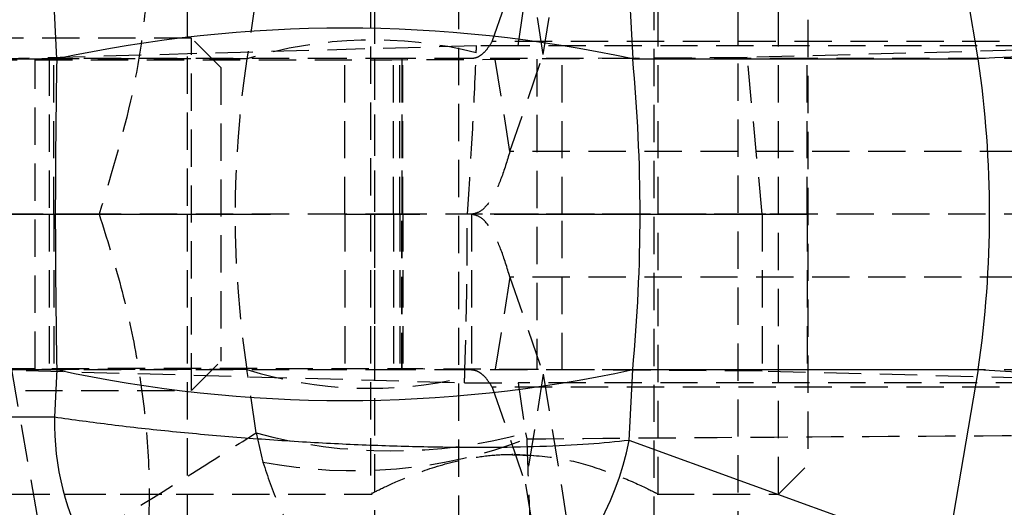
# Model space of a CAD drawing. Extents: x 15 to 185, y 7 to 146.
# Tile 11 of 39: x 83 to 100, y 17 to 25. Entities that reach past the tile are written whole.
import ezdxf

# ---------------------------------------------------------------- set-up
doc = ezdxf.new("R2010")
doc.units = 0
doc.header["$LTSCALE"] = 0.5
doc.linetypes.add('CENTERX2', pattern=[20.32, 12.7, -2.54, 2.54, -2.54])
doc.linetypes.add('HIDDEN', pattern=[1.905, 1.27, -0.635])
doc.layers.get('0').update_dxf_attribs({"linetype": 'CONTINUOUS'})

msp = doc.modelspace()

# ---------------------------------------------------------------- linework, layer by layer
at = {"color": 7, "linetype": 'HIDDEN'}
for p, q in [((90.6793, 31.5432), (90.6793, 12.5432)), ((95.4419, 12.5432), (95.4419, 31.5432)), ((89.2486, 31.2932), (89.2486, 12.7932)), ((94.0111, 12.7932), (94.0111, 31.2932)), ((86.06, 30.4436), (86.06, 22.0432)), ((92.1245, 24.7641), (92.6445, 28.0003)), ((89.1798, 26.8057), (89.1798, 17.2807)), ((94.0798, 17.2807), (94.0798, 26.8057)), ((96.1298, 17.2807), (96.1298, 26.8057)), ((91.2544, 24.986), (91.8234, 26.6379)), ((92.1245, 24.7641), (91.8234, 26.6379)), ((96.6298, 26.3057), (96.6298, 17.7807)), ((87.2328, 25.7633), (87.076, 24.6869)), ((91.6973, 24.9102), (91.8216, 25.7633)), ((86.1298, 25.0432), (36.6298, 25.0432)), ((86.1298, 19.0432), (86.1298, 25.0432)), ((86.6298, 24.5432), (86.1298, 25.0432)), ((90.9861, 24.9099), (82.5301, 24.6744)), ((103.7055, 24.986), (91.2544, 24.986)), ((91.5555, 23.1122), (91.2544, 24.986)), ((102.3727, 24.9102), (91.6973, 24.9102)), ((103.0617, 24.9099), (95.5978, 24.7121)), ((82.5301, 24.6744), (83.468, 24.6723)), ((87.076, 24.6869), (83.0678, 24.6869)), ((83.468, 19.414), (83.468, 24.6723)), ((88.7461, 24.6932), (83.7103, 24.6932)), ((83.7103, 24.6932), (83.7103, 22.0432)), ((83.7883, 22.0432), (83.7883, 24.6932)), ((88.7461, 22.0432), (88.7461, 24.6932)), ((89.7331, 24.6932), (88.7461, 24.6932)), ((89.2466, 24.6932), (89.2466, 22.0432)), ((89.5744, 22.0432), (89.5744, 24.6932)), ((89.6823, 22.0432), (89.6823, 24.6932)), ((89.7172, 24.6932), (89.7172, 22.0432)), ((89.7212, 22.0432), (89.7212, 24.6932)), ((89.7331, 22.0432), (89.7331, 24.6932)), ((96.6193, 24.6932), (89.7331, 24.6932)), ((91.5555, 23.1122), (92.1245, 24.7641)), ((95.5978, 24.7121), (92.0111, 24.6858)), ((92.0111, 24.6858), (92.0111, 19.4006)), ((92.4466, 22.0432), (92.4466, 24.6932)), ((95.853, 22.0432), (95.5978, 24.7121)), ((96.6193, 22.0432), (96.6193, 24.6932)), ((102.5133, 24.6932), (96.6193, 24.6932)), ((86.6298, 24.5432), (86.6298, 19.5432)), ((104.0067, 23.1122), (91.5555, 23.1122)), ((84.56, 22.0432), (75.56, 22.0432)), ((82.362, 22.0432), (83.8235, 22.0432)), ((83.7103, 22.0432), (83.7103, 19.3932)), ((83.7883, 22.0432), (83.7883, 19.3932)), ((88.7461, 22.0432), (83.8235, 22.0432)), ((86.06, 22.0432), (86.06, 13.6427)), ((88.7461, 22.0432), (88.7461, 19.3932)), ((89.7331, 22.0432), (88.7461, 22.0432)), ((89.2466, 22.0432), (89.2466, 19.3932)), ((89.5744, 22.0432), (89.5744, 19.3932)), ((89.7172, 22.0432), (89.5744, 22.0432)), ((89.6823, 22.0432), (89.6823, 19.3932)), ((89.7172, 19.3932), (89.7172, 22.0432)), ((89.7172, 22.0432), (89.7212, 22.0432)), ((89.7212, 19.3932), (89.7212, 22.0432)), ((89.7331, 22.0432), (89.7331, 19.3932)), ((95.853, 22.0432), (89.7331, 22.0432)), ((96.6193, 22.0432), (90.9035, 22.0432)), ((90.9035, 22.0432), (90.9035, 19.3932)), ((92.4466, 19.3932), (92.4466, 22.0432)), ((95.9121, 22.0432), (95.853, 22.0432)), ((95.853, 22.0432), (95.853, 19.3723)), ((96.6193, 22.0432), (95.9121, 22.0432)), ((96.6193, 22.0432), (96.6193, 19.3932)), ((102.5133, 22.0432), (96.6193, 22.0432)), ((91.5555, 20.9741), (91.2544, 19.1003)), ((104.0067, 20.9741), (91.5555, 20.9741)), ((91.5555, 20.9741), (92.1245, 19.3222)), ((86.1298, 19.0432), (86.6298, 19.5432)), ((83.468, 19.414), (82.362, 19.4115)), ((82.362, 19.4115), (90.7819, 19.1766)), ((83.0678, 19.3994), (83.642, 16.0999)), ((87.076, 19.3994), (83.0678, 19.3994)), ((88.7461, 19.3932), (83.7103, 19.3932)), ((87.2328, 18.323), (87.076, 19.3994)), ((89.7331, 19.3932), (88.7461, 19.3932)), ((96.6193, 19.3932), (89.7331, 19.3932)), ((92.1245, 19.3222), (91.8234, 17.4484)), ((95.853, 19.3723), (92.0111, 19.4006)), ((92.1245, 19.3222), (92.6445, 16.086)), ((103.2529, 19.1766), (95.853, 19.3723)), ((102.5133, 19.3932), (96.6193, 19.3932)), ((91.6973, 19.1761), (91.8216, 18.323)), ((102.3727, 19.1761), (91.6973, 19.1761)), ((36.6298, 19.0432), (86.1298, 19.0432)), ((103.7055, 19.1003), (91.2544, 19.1003)), ((91.2544, 19.1003), (91.8234, 17.4484)), ((87.2328, 18.323), (87.3481, 17.8263)), ((91.8216, 18.323), (91.8415, 18.2217)), ((91.9521, 17.9299), (91.4228, 17.9502)), ((96.1298, 17.2807), (96.6298, 17.7807)), ((91.8234, 17.4484), (92.3434, 14.2122)), ((62.06, 17.2807), (89.2109, 17.2807)), ((82.1332, 17.2807), (86.06, 17.2807)), ((94.0608, 17.2807), (96.1298, 17.2807))]:
    msp.add_line(p, q, dxfattribs=at)
at = {"color": 7, "linetype": 'CONTINUOUS'}
for p, q in [((99.5311, 24.6869), (98.9903, 27.8508)), ((93.5864, 25.8932), (93.6465, 24.6869)), ((83.8386, 24.6869), (83.7982, 25.4981)), ((78.5766, 24.6869), (83.8386, 24.6869)), ((93.6465, 24.6869), (99.5311, 24.6869)), ((78.5766, 19.3994), (83.8386, 19.3994)), ((83.8386, 19.3994), (83.7982, 18.5882)), ((93.5864, 18.1931), (93.6465, 19.3994)), ((93.6465, 19.3994), (99.5311, 19.3994)), ((99.5311, 19.3994), (98.9903, 16.2355)), ((83.7982, 18.5882), (78.7549, 18.5867)), ((98.9903, 16.2355), (93.5864, 18.1931))]:
    msp.add_line(p, q, dxfattribs=at)
at = {"color": 179, "linetype": 'CENTERX2'}
msp.add_line((20.1692, 22.0432), (96.6391, 22.0432), dxfattribs=at)
at = {"color": 7, "linetype": 'CONTINUOUS'}
for centre, radius, start, end in [((88.7426, 2.0648), 23.1476, 77.7689, 102.2311), ((81.6252, 22.0432), 18.1, 351.60099, 8.39901), ((88.7426, 42.0215), 23.1476, 257.7689, 282.2311), ((88.4839, 18.5077), 4.6864, 179.01585, 239.22699), ((88.5572, 19.2069), 5.1304, 273.48667, 348.6031)]:
    msp.add_arc(centre, radius, start, end, dxfattribs=at)
at = {"color": 7, "linetype": 'HIDDEN'}
for centre, radius, start, end in [((89.2191, 17.7237), 7.2856, 76.00044, 107.10727), ((89.1742, 26.1763), 7.0943, 252.79674, 283.12355), ((89.5272, 26.751), 8.7347, 254.77081, 285.22919), ((88.8993, 25.9289), 8.2497, 259.16169, 290.89427)]:
    msp.add_arc(centre, radius, start, end, dxfattribs=at)
for centre, major_axis, ratio, start_param, end_param in [((90.0305, 17.1744), (1.6344, 39.0242), 0.0164877, 4.9095668, 4.9126248), ((91.1549, 24.8922), (4.1032, 0.0024), 0.0043422, 1.4382172, 1.6119555), ((86.898, 24.6964), (6.09, 0.0043), 0.0043066, 4.1141132, 5.7089337), ((100.1079, 22.0432), (0, 15.225), 0.8691633, 1.3962634, 1.7453293), ((86.898, 19.3899), (6.09, -0.0043), 0.0043066, 0.5742516, 2.1690721), ((90.313, 24.9726), (0.6313, 23.48), 0.0274313, 4.4636988, 4.4676824), ((91.1549, 19.1941), (4.1032, -0.0024), 0.0043422, 4.6213476, 4.8449681)]:
    msp.add_ellipse(centre, major_axis=major_axis, ratio=ratio, start_param=start_param, end_param=end_param, dxfattribs=at)
at = {"color": 7, "linetype": 'CONTINUOUS'}
for centre, major_axis, ratio, start_param, end_param in [((85.5174, 22.0432), (0, 15.225), 0.1119653, 1.3962634, 1.7453293), ((85.5174, 22.0432), (0, 15.225), 0.5421683, 4.5378561, 4.8869219), ((84.2156, 22.0432), (18.2512, 2.5637), 0.0491714, 0.100022, 0.5682094), ((84.2156, 22.0432), (18.2512, -2.5637), 0.0491714, 5.7149759, 6.1831633)]:
    msp.add_ellipse(centre, major_axis=major_axis, ratio=ratio, start_param=start_param, end_param=end_param, dxfattribs=at)
at = {"color": 7, "linetype": 'HIDDEN'}
for points, knots in [([(84.56, 31.5682), (84.6895, 31.1566), (84.9485, 30.3337), (85.2271, 29.0665), (85.3946, 27.7754), (85.4282, 26.5309), (85.3407, 25.3542), (85.1114, 23.8671), (84.7813, 22.7753), (84.56, 22.0432)], [0, 0, 0, 0, 0.1323178, 0.2645983, 0.3998379, 0.5350531, 0.650254, 0.7654729, 1, 1, 1, 1]), ([(91.2544, 24.986), (91.2267, 24.9424), (91.1715, 24.855), (91.084, 24.7641), (90.9944, 24.7042), (90.9338, 24.6968), (90.9035, 24.6932)], [0, 0, 0, 0, 0.250001, 0.4999999, 0.7500008, 1, 1, 1, 1]), ([(90.8307, 22.0432), (90.8614, 22.5022), (90.9231, 23.4251), (90.962, 24.3354), (90.9816, 24.7929)], [0, 0, 0, 0, 0.49739845, 1, 1, 1, 1]), ([(91.5555, 23.1122), (91.507, 22.9528), (91.4101, 22.6338), (91.2478, 22.3021), (91.078, 22.0836), (90.9617, 22.0566), (90.9035, 22.0432)], [0, 0, 0, 0, 0.2499999, 0.5000001, 0.7499999, 1, 1, 1, 1]), ([(84.56, 22.0432), (84.6895, 21.6316), (84.9485, 20.8087), (85.2271, 19.5415), (85.3946, 18.2504), (85.4282, 17.0059), (85.3407, 15.8292), (85.1114, 14.3421), (84.7813, 13.2503), (84.56, 12.5182)], [0, 0, 0, 0, 0.13231784, 0.26459825, 0.39983787, 0.53505306, 0.65025404, 0.76547295, 1, 1, 1, 1]), ([(90.785, 19.2673), (90.7983, 19.7234), (90.825, 20.6409), (90.8288, 21.574), (90.8307, 22.0432)], [0, 0, 0, 0, 0.4971447, 1, 1, 1, 1]), ([(91.5555, 20.9741), (91.507, 21.1335), (91.4101, 21.4525), (91.2478, 21.7842), (91.078, 22.0027), (90.9617, 22.0297), (90.9035, 22.0432)], [0, 0, 0, 0, 0.2499999, 0.5000001, 0.7499999, 1, 1, 1, 1]), ([(91.2544, 19.1003), (91.2267, 19.1439), (91.1715, 19.2313), (91.084, 19.3222), (90.9944, 19.3821), (90.9338, 19.3895), (90.9035, 19.3932)], [0, 0, 0, 0, 0.250001, 0.4999999, 0.7500008, 1, 1, 1, 1]), ([(83.642, 16.0999), (84.5348, 16.6425), (85.734, 17.3714), (86.9277, 18.1293), (87.2328, 18.323)], [0, 0, 0, 0, 0.7444505, 1, 1, 1, 1]), ([(91.8415, 18.2217), (93.5709, 18.2345), (97.0239, 18.2603), (100.4768, 18.2803), (102.2003, 18.2904)], [0, 0, 0, 0, 0.5008309, 1, 1, 1, 1]), ([(91.8415, 18.2217), (91.8503, 17.9717), (91.8677, 17.4718), (91.8995, 16.7397), (91.9351, 16.0429), (91.9745, 15.402), (92.0154, 14.8647), (92.0488, 14.5253), (92.0876, 14.217), (92.1123, 14.0964), (92.1301, 14.0575), (92.1303, 14.0571)], [0, 0, 0, 0, 0.1148886, 0.2297833, 0.3576063, 0.4854408, 0.6172373, 0.7490444, 0.805254, 0.9978001, 1, 1, 1, 1]), ([(89.2109, 17.2966), (89.2032, 17.2926), (89.1778, 17.2797), (89.3846, 17.3854), (89.7978, 17.5751), (90.3256, 17.7679), (90.8428, 17.8901), (91.2431, 17.9492), (91.5114, 17.9561), (91.6298, 17.9592)], [0, 0, 0, 0, 0.0827512, 0.2708963, 0.4668667, 0.6833665, 0.7942554, 0.9091744, 1, 1, 1, 1]), ([(91.6298, 17.9592), (91.8841, 17.9447), (92.3918, 17.9159), (93.0815, 17.7203), (93.6481, 17.4957), (94.024, 17.3097), (94.0496, 17.2962), (94.0608, 17.2903)], [0, 0, 0, 0, 0.19477703, 0.3888617, 0.59999058, 0.82613595, 1, 1, 1, 1]), ([(87.3481, 17.8263), (87.4288, 17.5827), (87.5903, 17.0955), (87.9737, 16.3945), (88.4679, 15.7381), (89.0832, 15.1478), (89.7879, 14.6689), (90.4143, 14.3817), (91.1862, 14.1379), (91.7172, 14.0617), (92.1257, 14.0571), (92.1303, 14.0571)], [0, 0, 0, 0, 0.1148945, 0.2297951, 0.3576175, 0.4854517, 0.6172738, 0.7491065, 0.8052576, 0.9977998, 1, 1, 1, 1])]:
    msp.add_open_spline(points, degree=3, knots=knots, dxfattribs=at)
at = {"color": 7, "linetype": 'CONTINUOUS'}
msp.add_open_spline([(93.5864, 18.1931), (93.3642, 18.1703), (92.9197, 18.1246), (92.09, 18.0854), (91.1669, 18.0693), (90.1674, 18.0773), (89.1107, 18.1092), (88.0151, 18.1639), (86.9026, 18.2414), (85.8057, 18.3397), (84.752, 18.4552), (84.1162, 18.5439), (83.7982, 18.5882)], degree=3, knots=[0, 0, 0, 0, 0.1014342, 0.2028652, 0.3022121, 0.4015562, 0.5000796, 0.5986014, 0.6992984, 0.7999953, 0.8999969, 1, 1, 1, 1], dxfattribs=at)

doc.saveas('drawing.dxf')
